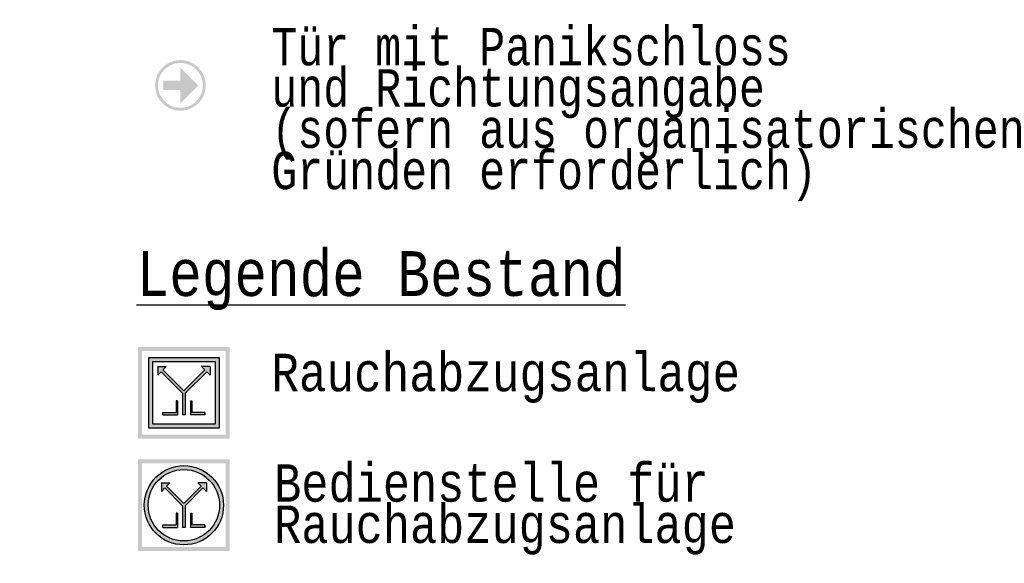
# Model space of a CAD drawing. Header units: metres. Extents: x -10.5 to 20.8, y -9 to 17.
# Tile 8 of 32: x -5.3607 to -5.2949, y -5.0025 to -4.9662. Entities that reach past the tile are written whole.
import ezdxf

# ---------------------------------------------------------------- set-up
doc = ezdxf.new("R2010")
doc.units = ezdxf.units.M
doc.header["$PDMODE"] = 65
doc.linetypes.add('AUSGEZOGEN', pattern=[0])
doc.layers.add('XR$1$STANDARD', color=7, linetype='Continuous', lineweight=25)
doc.layers.add('XR$4$STANDARD', color=7, linetype='Continuous', lineweight=25)
doc.styles.add('LUCIDACONSOLE', font='LUCON.TTF')
doc.dimstyles.new('_DIMSTYLE_2', dxfattribs={"dimtxt": 0.5, "dimasz": 0.8, "dimexe": 0, "dimexo": 0, "dimgap": 0.25, "dimtad": 0, "dimrnd": 0.01, "dimzin": 4, "dimdsep": 46, "dimtxsty": 'Standard', "dimblk1": 'ALL_ML_STRICH', "dimblk2": 'ALL_ML_STRICH', "dimsah": 1, "dimcen": 0, "dimadec": 0, "dimazin": 0, "dimtfac": 1, "dimtdec": 0, "dimtix": 1, "dimtmove": 2, "dimatfit": 3, "dimfxl": 1, "dimtzin": 0, "dimlwd": 0, "dimlwe": 25, "dimarcsym": 0})

# ---------------------------------------------------------------- blocks, each defined once
blk = doc.blocks.new('ALL_ML_STRICH')
at = {"color": 0, "linetype": 'ByBlock', "lineweight": -2}
for p, q in [((0, -0.5), (0, 0.5)), ((-0.3, -0.3), (0.3, 0.3)), ((-1, 0), (0.5, 0))]:
    blk.add_line(p, q, dxfattribs=at)
blk = doc.blocks.new('*D4')
at = {"layer": 'DEFPOINTS', "color": 0, "linetype": 'AUSGEZOGEN', "lineweight": 25}
for p in [(-10.133542, -4.896354), (18.156458, -5.256354), (-10.133542, -8.592953)]:
    blk.add_point(p, dxfattribs=at)
at = {"layer": 'XR$1$STANDARD', "color": 0, "linetype": 'AUSGEZOGEN', "lineweight": -2}
for p, q in [((-10.133542, -6.611157), (-10.133542, -8.592953)), ((18.156458, -6.611157), (18.156458, -8.592953)), ((-10.133542, -8.592953), (2.971189, -8.592953)), ((4.712786, -8.592953), (18.156458, -8.592953))]:
    blk.add_line(p, q, dxfattribs=at)
at = {"layer": 'XR$1$STANDARD', "color": 0, "linetype": 'AUSGEZOGEN', "lineweight": 25, "xscale": 0.8, "yscale": 0.8, "zscale": 0.8, "rotation": 180}
blk.add_blockref('ALL_ML_STRICH', (-10.133542, -8.592953), dxfattribs=at)
at = {"layer": 'XR$1$STANDARD', "color": 0, "linetype": 'AUSGEZOGEN', "lineweight": 25, "xscale": 0.8, "yscale": 0.8, "zscale": 0.8}
blk.add_blockref('ALL_ML_STRICH', (18.156458, -8.592953), dxfattribs=at)
at = {"layer": 'XR$1$STANDARD', "color": 0, "linetype": 'AUSGEZOGEN', "lineweight": 25, "insert": (3.841988, -8.655452), "char_height": 0.5, "width": 1.56617647, "attachment_point": 5}
blk.add_mtext('\\W0.63;\\A1;{28.29\\H0.330000;\\S^ ;}', dxfattribs=at)

msp = doc.modelspace()

# ---------------------------------------------------------------- hatches: boundary and pattern name
at = {"layer": 'XR$4$STANDARD', "linetype": 'AUSGEZOGEN', "lineweight": 13}
h = msp.add_hatch(color=6, dxfattribs=at)
h.paths.add_polyline_path([(-5.348237, -4.970566), (-5.348237, -4.970537), (-5.348238, -4.970507), (-5.348239, -4.970478), (-5.348241, -4.970448), (-5.348244, -4.970419), (-5.348246, -4.970389), (-5.34825, -4.97036), (-5.348254, -4.970331), (-5.348258, -4.970302), (-5.348263, -4.970273), (-5.348268, -4.970244), (-5.348274, -4.970215), (-5.34828, -4.970186), (-5.348287, -4.970157), (-5.348295, -4.970129), (-5.348303, -4.9701), (-5.348311, -4.970072), (-5.34832, -4.970044), (-5.348329, -4.970016), (-5.348339, -4.969988), (-5.348349, -4.96996), (-5.34836, -4.969933), (-5.348371, -4.969906), (-5.348383, -4.969879), (-5.348395, -4.969852), (-5.348408, -4.969825), (-5.348421, -4.969799), (-5.348435, -4.969773), (-5.348449, -4.969747), (-5.348464, -4.969721), (-5.348479, -4.969696), (-5.348494, -4.96967), (-5.34851, -4.969646), (-5.348526, -4.969621), (-5.348543, -4.969597), (-5.34856, -4.969573), (-5.348577, -4.969549), (-5.348595, -4.969526), (-5.348614, -4.969502), (-5.348633, -4.96948), (-5.348652, -4.969457), (-5.348671, -4.969435), (-5.348691, -4.969413), (-5.348711, -4.969392), (-5.348732, -4.969371), (-5.348753, -4.96935), (-5.348775, -4.96933), (-5.348796, -4.96931), (-5.348818, -4.96929), (-5.348841, -4.969271), (-5.348864, -4.969253), (-5.348887, -4.969234), (-5.34891, -4.969216), (-5.348934, -4.969199), (-5.348958, -4.969182), (-5.348982, -4.969165), (-5.349007, -4.969149), (-5.349032, -4.969133), (-5.349057, -4.969117), (-5.349082, -4.969102), (-5.349108, -4.969088), (-5.349134, -4.969074), (-5.34916, -4.96906), (-5.349186, -4.969047), (-5.349213, -4.969034), (-5.34924, -4.969022), (-5.349267, -4.96901), (-5.349294, -4.968999), (-5.349322, -4.968988), (-5.349349, -4.968978), (-5.349377, -4.968968), (-5.349405, -4.968959), (-5.349433, -4.96895), (-5.349461, -4.968941), (-5.34949, -4.968934), (-5.349518, -4.968926), (-5.349547, -4.968919), (-5.349576, -4.968913), (-5.349605, -4.968907), (-5.349634, -4.968902), (-5.349663, -4.968897), (-5.349692, -4.968892), (-5.349721, -4.968889), (-5.349751, -4.968885), (-5.34978, -4.968882), (-5.349809, -4.96888), (-5.349839, -4.968878), (-5.349868, -4.968877), (-5.349898, -4.968876), (-5.349927, -4.968876), (-5.349957, -4.968876), (-5.349986, -4.968877), (-5.350016, -4.968878), (-5.350045, -4.96888), (-5.350075, -4.968882), (-5.350104, -4.968885), (-5.350133, -4.968889), (-5.350162, -4.968892), (-5.350192, -4.968897), (-5.350221, -4.968902), (-5.35025, -4.968907), (-5.350279, -4.968913), (-5.350307, -4.968919), (-5.350336, -4.968926), (-5.350365, -4.968934), (-5.350393, -4.968941), (-5.350421, -4.96895), (-5.350449, -4.968959), (-5.350477, -4.968968), (-5.350505, -4.968978), (-5.350533, -4.968988), (-5.35056, -4.968999), (-5.350588, -4.96901), (-5.350615, -4.969022), (-5.350641, -4.969034), (-5.350668, -4.969047), (-5.350695, -4.96906), (-5.350721, -4.969074), (-5.350747, -4.969088), (-5.350772, -4.969102), (-5.350798, -4.969117), (-5.350823, -4.969133), (-5.350848, -4.969149), (-5.350872, -4.969165), (-5.350897, -4.969182), (-5.350921, -4.969199), (-5.350944, -4.969216), (-5.350968, -4.969234), (-5.350991, -4.969253), (-5.351014, -4.969271), (-5.351036, -4.96929), (-5.351058, -4.96931), (-5.35108, -4.96933), (-5.351101, -4.96935), (-5.351122, -4.969371), (-5.351143, -4.969392), (-5.351163, -4.969413), (-5.351183, -4.969435), (-5.351203, -4.969457), (-5.351222, -4.96948), (-5.351241, -4.969502), (-5.351259, -4.969526), (-5.351277, -4.969549), (-5.351295, -4.969573), (-5.351312, -4.969597), (-5.351328, -4.969621), (-5.351345, -4.969646), (-5.351361, -4.96967), (-5.351376, -4.969696), (-5.351391, -4.969721), (-5.351405, -4.969747), (-5.351419, -4.969773), (-5.351433, -4.969799), (-5.351446, -4.969825), (-5.351459, -4.969852), (-5.351471, -4.969879), (-5.351483, -4.969906), (-5.351494, -4.969933), (-5.351505, -4.96996), (-5.351515, -4.969988), (-5.351525, -4.970016), (-5.351535, -4.970044), (-5.351543, -4.970072), (-5.351552, -4.9701), (-5.35156, -4.970129), (-5.351567, -4.970157), (-5.351574, -4.970186), (-5.35158, -4.970215), (-5.351586, -4.970244), (-5.351592, -4.970273), (-5.351597, -4.970302), (-5.351601, -4.970331), (-5.351605, -4.97036), (-5.351608, -4.970389), (-5.351611, -4.970419), (-5.351613, -4.970448), (-5.351615, -4.970478), (-5.351616, -4.970507), (-5.351617, -4.970537), (-5.351617, -4.970566), (-5.351617, -4.970596), (-5.351616, -4.970625), (-5.351615, -4.970654), (-5.351613, -4.970684), (-5.351611, -4.970713), (-5.351608, -4.970743), (-5.351605, -4.970772), (-5.351601, -4.970801), (-5.351597, -4.97083), (-5.351592, -4.97086), (-5.351586, -4.970889), (-5.35158, -4.970917), (-5.351574, -4.970946), (-5.351567, -4.970975), (-5.35156, -4.971003), (-5.351552, -4.971032), (-5.351543, -4.97106), (-5.351535, -4.971088), (-5.351525, -4.971116), (-5.351515, -4.971144), (-5.351505, -4.971172), (-5.351494, -4.971199), (-5.351483, -4.971226), (-5.351471, -4.971253), (-5.351459, -4.97128), (-5.351446, -4.971307), (-5.351433, -4.971333), (-5.351419, -4.971359), (-5.351405, -4.971385), (-5.351391, -4.971411), (-5.351376, -4.971436), (-5.351361, -4.971462), (-5.351345, -4.971487), (-5.351328, -4.971511), (-5.351312, -4.971535), (-5.351295, -4.971559), (-5.351277, -4.971583), (-5.351259, -4.971607), (-5.351241, -4.97163), (-5.351222, -4.971652), (-5.351203, -4.971675), (-5.351183, -4.971697), (-5.351163, -4.971719), (-5.351143, -4.97174), (-5.351122, -4.971761), (-5.351101, -4.971782), (-5.35108, -4.971802), (-5.351058, -4.971822), (-5.351036, -4.971842), (-5.351014, -4.971861), (-5.350991, -4.971879), (-5.350968, -4.971898), (-5.350944, -4.971916), (-5.350921, -4.971933), (-5.350897, -4.97195), (-5.350872, -4.971967), (-5.350848, -4.971983), (-5.350823, -4.971999), (-5.350798, -4.972015), (-5.350772, -4.97203), (-5.350747, -4.972044), (-5.350721, -4.972058), (-5.350695, -4.972072), (-5.350668, -4.972085), (-5.350641, -4.972098), (-5.350615, -4.97211), (-5.350588, -4.972122), (-5.35056, -4.972133), (-5.350533, -4.972144), (-5.350505, -4.972154), (-5.350477, -4.972164), (-5.350449, -4.972173), (-5.350421, -4.972182), (-5.350393, -4.972191), (-5.350365, -4.972199), (-5.350336, -4.972206), (-5.350307, -4.972213), (-5.350279, -4.972219), (-5.35025, -4.972225), (-5.350221, -4.97223), (-5.350192, -4.972235), (-5.350162, -4.97224), (-5.350133, -4.972244), (-5.350104, -4.972247), (-5.350075, -4.97225), (-5.350045, -4.972252), (-5.350016, -4.972254), (-5.349986, -4.972255), (-5.349957, -4.972256), (-5.349927, -4.972256), (-5.349898, -4.972256), (-5.349868, -4.972255), (-5.349839, -4.972254), (-5.349809, -4.972252), (-5.34978, -4.97225), (-5.349751, -4.972247), (-5.349721, -4.972244), (-5.349692, -4.97224), (-5.349663, -4.972235), (-5.349634, -4.97223), (-5.349605, -4.972225), (-5.349576, -4.972219), (-5.349547, -4.972213), (-5.349518, -4.972206), (-5.34949, -4.972199), (-5.349461, -4.972191), (-5.349433, -4.972182), (-5.349405, -4.972173), (-5.349377, -4.972164), (-5.349349, -4.972154), (-5.349322, -4.972144), (-5.349294, -4.972133), (-5.349267, -4.972122), (-5.34924, -4.97211), (-5.349213, -4.972098), (-5.349186, -4.972085), (-5.34916, -4.972072), (-5.349134, -4.972058), (-5.349108, -4.972044), (-5.349082, -4.97203), (-5.349057, -4.972015), (-5.349032, -4.971999), (-5.349007, -4.971983), (-5.348982, -4.971967), (-5.348958, -4.97195), (-5.348934, -4.971933), (-5.34891, -4.971916), (-5.348887, -4.971898), (-5.348864, -4.971879), (-5.348841, -4.971861), (-5.348818, -4.971842), (-5.348796, -4.971822), (-5.348775, -4.971802), (-5.348753, -4.971782), (-5.348732, -4.971761), (-5.348711, -4.97174), (-5.348691, -4.971719), (-5.348671, -4.971697), (-5.348652, -4.971675), (-5.348633, -4.971652), (-5.348614, -4.97163), (-5.348595, -4.971607), (-5.348577, -4.971583), (-5.34856, -4.971559), (-5.348543, -4.971535), (-5.348526, -4.971511), (-5.34851, -4.971487), (-5.348494, -4.971462), (-5.348479, -4.971436), (-5.348464, -4.971411), (-5.348449, -4.971385), (-5.348435, -4.971359), (-5.348421, -4.971333), (-5.348408, -4.971307), (-5.348395, -4.97128), (-5.348383, -4.971253), (-5.348371, -4.971226), (-5.34836, -4.971199), (-5.348349, -4.971172), (-5.348339, -4.971144), (-5.348329, -4.971116), (-5.34832, -4.971088), (-5.348311, -4.97106), (-5.348303, -4.971032), (-5.348295, -4.971003), (-5.348287, -4.970975), (-5.34828, -4.970946), (-5.348274, -4.970917), (-5.348268, -4.970889), (-5.348263, -4.97086), (-5.348258, -4.97083), (-5.348254, -4.970801), (-5.34825, -4.970772), (-5.348246, -4.970743), (-5.348244, -4.970713), (-5.348241, -4.970684), (-5.348239, -4.970654), (-5.348238, -4.970625), (-5.348237, -4.970596)])
h.paths.add_polyline_path([(-5.34843, -4.97054), (-5.348429, -4.970566), (-5.34843, -4.970592), (-5.34843, -4.970618), (-5.348431, -4.970644), (-5.348433, -4.970671), (-5.348435, -4.970697), (-5.348438, -4.970723), (-5.34844, -4.970749), (-5.348444, -4.970775), (-5.348448, -4.9708), (-5.348452, -4.970826), (-5.348457, -4.970852), (-5.348462, -4.970877), (-5.348468, -4.970903), (-5.348474, -4.970928), (-5.34848, -4.970954), (-5.348487, -4.970979), (-5.348495, -4.971004), (-5.348503, -4.971029), (-5.348511, -4.971054), (-5.34852, -4.971078), (-5.348529, -4.971103), (-5.348538, -4.971127), (-5.348548, -4.971151), (-5.348559, -4.971175), (-5.34857, -4.971199), (-5.348581, -4.971223), (-5.348593, -4.971246), (-5.348605, -4.971269), (-5.348617, -4.971292), (-5.34863, -4.971315), (-5.348643, -4.971338), (-5.348657, -4.97136), (-5.348671, -4.971382), (-5.348685, -4.971404), (-5.3487, -4.971425), (-5.348715, -4.971446), (-5.348731, -4.971467), (-5.348747, -4.971488), (-5.348763, -4.971509), (-5.34878, -4.971529), (-5.348797, -4.971549), (-5.348814, -4.971568), (-5.348832, -4.971588), (-5.34885, -4.971607), (-5.348868, -4.971625), (-5.348887, -4.971644), (-5.348906, -4.971662), (-5.348925, -4.971679), (-5.348945, -4.971697), (-5.348964, -4.971714), (-5.348985, -4.97173), (-5.349005, -4.971746), (-5.349026, -4.971762), (-5.349047, -4.971778), (-5.349068, -4.971793), (-5.34909, -4.971808), (-5.349111, -4.971822), (-5.349133, -4.971836), (-5.349156, -4.97185), (-5.349178, -4.971863), (-5.349201, -4.971876), (-5.349224, -4.971889), (-5.349247, -4.971901), (-5.349271, -4.971912), (-5.349294, -4.971924), (-5.349318, -4.971934), (-5.349342, -4.971945), (-5.349366, -4.971955), (-5.34939, -4.971964), (-5.349415, -4.971974), (-5.34944, -4.971982), (-5.349464, -4.971991), (-5.349489, -4.971998), (-5.349514, -4.972006), (-5.34954, -4.972013), (-5.349565, -4.972019), (-5.34959, -4.972026), (-5.349616, -4.972031), (-5.349641, -4.972036), (-5.349667, -4.972041), (-5.349693, -4.972046), (-5.349719, -4.972049), (-5.349745, -4.972053), (-5.349771, -4.972056), (-5.349797, -4.972058), (-5.349823, -4.97206), (-5.349849, -4.972062), (-5.349875, -4.972063), (-5.349901, -4.972064), (-5.349927, -4.972064), (-5.349953, -4.972064), (-5.34998, -4.972063), (-5.350006, -4.972062), (-5.350032, -4.97206), (-5.350058, -4.972058), (-5.350084, -4.972056), (-5.35011, -4.972053), (-5.350136, -4.972049), (-5.350162, -4.972046), (-5.350187, -4.972041), (-5.350213, -4.972036), (-5.350239, -4.972031), (-5.350264, -4.972026), (-5.35029, -4.972019), (-5.350315, -4.972013), (-5.35034, -4.972006), (-5.350365, -4.971998), (-5.35039, -4.971991), (-5.350415, -4.971982), (-5.35044, -4.971974), (-5.350464, -4.971964), (-5.350488, -4.971955), (-5.350513, -4.971945), (-5.350536, -4.971934), (-5.35056, -4.971924), (-5.350584, -4.971912), (-5.350607, -4.971901), (-5.35063, -4.971889), (-5.350653, -4.971876), (-5.350676, -4.971863), (-5.350699, -4.97185), (-5.350721, -4.971836), (-5.350743, -4.971822), (-5.350765, -4.971808), (-5.350786, -4.971793), (-5.350808, -4.971778), (-5.350829, -4.971762), (-5.350849, -4.971746), (-5.35087, -4.97173), (-5.35089, -4.971714), (-5.35091, -4.971697), (-5.35093, -4.971679), (-5.350949, -4.971662), (-5.350968, -4.971644), (-5.350986, -4.971625), (-5.351005, -4.971607), (-5.351023, -4.971588), (-5.35104, -4.971568), (-5.351058, -4.971549), (-5.351075, -4.971529), (-5.351091, -4.971509), (-5.351108, -4.971488), (-5.351124, -4.971467), (-5.351139, -4.971446), (-5.351154, -4.971425), (-5.351169, -4.971404), (-5.351183, -4.971382), (-5.351198, -4.97136), (-5.351211, -4.971338), (-5.351224, -4.971315), (-5.351237, -4.971292), (-5.35125, -4.971269), (-5.351262, -4.971246), (-5.351274, -4.971223), (-5.351285, -4.971199), (-5.351296, -4.971175), (-5.351306, -4.971151), (-5.351316, -4.971127), (-5.351326, -4.971103), (-5.351335, -4.971078), (-5.351344, -4.971054), (-5.351352, -4.971029), (-5.35136, -4.971004), (-5.351367, -4.970979), (-5.351374, -4.970954), (-5.351381, -4.970928), (-5.351387, -4.970903), (-5.351392, -4.970877), (-5.351398, -4.970852), (-5.351402, -4.970826), (-5.351407, -4.9708), (-5.351411, -4.970775), (-5.351414, -4.970749), (-5.351417, -4.970723), (-5.351419, -4.970697), (-5.351421, -4.970671), (-5.351423, -4.970644), (-5.351424, -4.970618), (-5.351425, -4.970592), (-5.351425, -4.970566), (-5.351425, -4.97054), (-5.351424, -4.970514), (-5.351423, -4.970488), (-5.351421, -4.970462), (-5.351419, -4.970435), (-5.351417, -4.970409), (-5.351414, -4.970383), (-5.351411, -4.970358), (-5.351407, -4.970332), (-5.351402, -4.970306), (-5.351398, -4.97028), (-5.351392, -4.970255), (-5.351387, -4.970229), (-5.351381, -4.970204), (-5.351374, -4.970178), (-5.351367, -4.970153), (-5.35136, -4.970128), (-5.351352, -4.970103), (-5.351344, -4.970078), (-5.351335, -4.970054), (-5.351326, -4.970029), (-5.351316, -4.970005), (-5.351306, -4.969981), (-5.351296, -4.969957), (-5.351285, -4.969933), (-5.351274, -4.969909), (-5.351262, -4.969886), (-5.35125, -4.969863), (-5.351237, -4.96984), (-5.351224, -4.969817), (-5.351211, -4.969795), (-5.351198, -4.969772), (-5.351183, -4.96975), (-5.351169, -4.969728), (-5.351154, -4.969707), (-5.351139, -4.969686), (-5.351124, -4.969665), (-5.351108, -4.969644), (-5.351091, -4.969623), (-5.351075, -4.969603), (-5.351058, -4.969583), (-5.35104, -4.969564), (-5.351023, -4.969544), (-5.351005, -4.969525), (-5.350986, -4.969507), (-5.350968, -4.969489), (-5.350949, -4.969471), (-5.35093, -4.969453), (-5.35091, -4.969436), (-5.35089, -4.969419), (-5.35087, -4.969402), (-5.350849, -4.969386), (-5.350829, -4.96937), (-5.350808, -4.969354), (-5.350786, -4.969339), (-5.350765, -4.969324), (-5.350743, -4.96931), (-5.350721, -4.969296), (-5.350699, -4.969282), (-5.350676, -4.969269), (-5.350653, -4.969256), (-5.35063, -4.969243), (-5.350607, -4.969231), (-5.350584, -4.96922), (-5.35056, -4.969208), (-5.350536, -4.969198), (-5.350513, -4.969187), (-5.350488, -4.969177), (-5.350464, -4.969168), (-5.35044, -4.969158), (-5.350415, -4.96915), (-5.35039, -4.969141), (-5.350365, -4.969134), (-5.35034, -4.969126), (-5.350315, -4.969119), (-5.35029, -4.969113), (-5.350264, -4.969107), (-5.350239, -4.969101), (-5.350213, -4.969096), (-5.350187, -4.969091), (-5.350162, -4.969087), (-5.350136, -4.969083), (-5.35011, -4.969079), (-5.350084, -4.969076), (-5.350058, -4.969074), (-5.350032, -4.969072), (-5.350006, -4.96907), (-5.34998, -4.969069), (-5.349953, -4.969068), (-5.349927, -4.969068), (-5.349901, -4.969068), (-5.349875, -4.969069), (-5.349849, -4.96907), (-5.349823, -4.969072), (-5.349797, -4.969074), (-5.349771, -4.969076), (-5.349745, -4.969079), (-5.349719, -4.969083), (-5.349693, -4.969087), (-5.349667, -4.969091), (-5.349641, -4.969096), (-5.349616, -4.969101), (-5.34959, -4.969107), (-5.349565, -4.969113), (-5.34954, -4.969119), (-5.349514, -4.969126), (-5.349489, -4.969134), (-5.349464, -4.969141), (-5.34944, -4.96915), (-5.349415, -4.969158), (-5.34939, -4.969168), (-5.349366, -4.969177), (-5.349342, -4.969187), (-5.349318, -4.969198), (-5.349294, -4.969208), (-5.349271, -4.96922), (-5.349247, -4.969231), (-5.349224, -4.969243), (-5.349201, -4.969256), (-5.349178, -4.969269), (-5.349156, -4.969282), (-5.349133, -4.969296), (-5.349111, -4.96931), (-5.34909, -4.969324), (-5.349068, -4.969339), (-5.349047, -4.969354), (-5.349026, -4.96937), (-5.349005, -4.969386), (-5.348985, -4.969402), (-5.348964, -4.969419), (-5.348945, -4.969436), (-5.348925, -4.969453), (-5.348906, -4.969471), (-5.348887, -4.969489), (-5.348868, -4.969507), (-5.34885, -4.969525), (-5.348832, -4.969544), (-5.348814, -4.969564), (-5.348797, -4.969583), (-5.34878, -4.969603), (-5.348763, -4.969623), (-5.348747, -4.969644), (-5.348731, -4.969665), (-5.348715, -4.969686), (-5.3487, -4.969707), (-5.348685, -4.969728), (-5.348671, -4.96975), (-5.348657, -4.969772), (-5.348643, -4.969795), (-5.34863, -4.969817), (-5.348617, -4.96984), (-5.348605, -4.969863), (-5.348593, -4.969886), (-5.348581, -4.969909), (-5.34857, -4.969933), (-5.348559, -4.969957), (-5.348548, -4.969981), (-5.348538, -4.970005), (-5.348529, -4.970029), (-5.34852, -4.970054), (-5.348511, -4.970078), (-5.348503, -4.970103), (-5.348495, -4.970128), (-5.348487, -4.970153), (-5.34848, -4.970178), (-5.348474, -4.970204), (-5.348468, -4.970229), (-5.348462, -4.970255), (-5.348457, -4.97028), (-5.348452, -4.970306), (-5.348448, -4.970332), (-5.348444, -4.970358), (-5.34844, -4.970383), (-5.348438, -4.970409), (-5.348435, -4.970435), (-5.348433, -4.970462), (-5.348431, -4.970488), (-5.34843, -4.970514)], flags=16)
msp.add_hatch(color=6, dxfattribs=at).paths.add_polyline_path([(-5.349927, -4.969372), (-5.349927, -4.970252), (-5.351079, -4.970252), (-5.351079, -4.97088), (-5.349927, -4.97088), (-5.349927, -4.97176), (-5.348733, -4.970566)])
at = {"layer": 'XR$4$STANDARD', "linetype": 'AUSGEZOGEN', "lineweight": 140}
h = msp.add_hatch(color=0, dxfattribs=at)
h.paths.add_polyline_path([(-5.346634, -4.988056), (-5.352759, -4.988056), (-5.352759, -4.994181), (-5.346634, -4.994181)])
h.paths.add_polyline_path([(-5.352496, -4.988319), (-5.346896, -4.988319), (-5.346896, -4.993919), (-5.352496, -4.993919)], flags=16)
at = {"layer": 'XR$4$STANDARD', "linetype": 'AUSGEZOGEN', "lineweight": 25}
h = msp.add_hatch(color=0, dxfattribs=at)
h.paths.add_polyline_path([(-5.347334, -4.988756), (-5.352032, -4.988756), (-5.352032, -4.993481), (-5.347334, -4.993481)])
h.paths.add_polyline_path([(-5.347596, -4.993219), (-5.35177, -4.993219), (-5.35177, -4.989019), (-5.347596, -4.989019)], flags=16)
for points in [[(-5.347946, -4.98994), (-5.347946, -4.989369), (-5.348518, -4.989369), (-5.348294, -4.989593), (-5.349696, -4.990995), (-5.351098, -4.989593), (-5.350875, -4.989369), (-5.351446, -4.989369), (-5.351446, -4.98994), (-5.351222, -4.989716), (-5.349784, -4.991155), (-5.349784, -4.992606), (-5.349609, -4.992606), (-5.349609, -4.991155), (-5.34817, -4.989716)], [(-5.351096, -4.992431), (-5.351096, -4.992606), (-5.350134, -4.992606), (-5.350134, -4.991655), (-5.350221, -4.991655), (-5.350221, -4.992431)], [(-5.348296, -4.992606), (-5.348296, -4.992431), (-5.349171, -4.992431), (-5.349171, -4.991655), (-5.349259, -4.991655), (-5.349259, -4.992606)], [(-5.348195, -4.997713), (-5.348195, -4.997142), (-5.348767, -4.997142), (-5.348543, -4.997366), (-5.349696, -4.998519), (-5.350849, -4.997366), (-5.350625, -4.997142), (-5.351197, -4.997142), (-5.351197, -4.997713), (-5.350973, -4.997489), (-5.349784, -4.998679), (-5.349784, -5.00013), (-5.349609, -5.00013), (-5.349609, -4.998679), (-5.348419, -4.997489)], [(-5.351096, -4.999955), (-5.351096, -5.00013), (-5.350134, -5.00013), (-5.350134, -4.999179), (-5.350221, -4.999179), (-5.350221, -4.999955)], [(-5.348296, -5.00013), (-5.348296, -4.999955), (-5.349171, -4.999955), (-5.349171, -4.999179), (-5.349259, -4.999179), (-5.349259, -5.00013)]]:
    msp.add_hatch(color=0, dxfattribs=at).paths.add_polyline_path(points)
at = {"layer": 'XR$4$STANDARD', "linetype": 'AUSGEZOGEN', "lineweight": 140}
h = msp.add_hatch(color=0, dxfattribs=at)
h.paths.add_polyline_path([(-5.346634, -4.99558), (-5.352759, -4.99558), (-5.352759, -5.001705), (-5.346634, -5.001705)])
h.paths.add_polyline_path([(-5.352496, -4.995843), (-5.346896, -4.995843), (-5.346896, -5.001443), (-5.352496, -5.001443)], flags=16)
at = {"layer": 'XR$4$STANDARD', "linetype": 'AUSGEZOGEN', "lineweight": 25}
h = msp.add_hatch(color=0, dxfattribs=at)
h.paths.add_polyline_path([(-5.347047, -4.998643), (-5.347047, -4.998596), (-5.347048, -4.99855), (-5.347051, -4.998504), (-5.347053, -4.998458), (-5.347057, -4.998412), (-5.347061, -4.998366), (-5.347067, -4.99832), (-5.347073, -4.998274), (-5.347079, -4.998228), (-5.347087, -4.998182), (-5.347096, -4.998137), (-5.347105, -4.998092), (-5.347115, -4.998047), (-5.347126, -4.998002), (-5.347137, -4.997957), (-5.34715, -4.997912), (-5.347163, -4.997868), (-5.347177, -4.997824), (-5.347191, -4.99778), (-5.347207, -4.997736), (-5.347223, -4.997693), (-5.34724, -4.99765), (-5.347257, -4.997607), (-5.347276, -4.997565), (-5.347295, -4.997523), (-5.347315, -4.997481), (-5.347336, -4.99744), (-5.347357, -4.997399), (-5.347379, -4.997358), (-5.347402, -4.997318), (-5.347425, -4.997278), (-5.347449, -4.997239), (-5.347474, -4.9972), (-5.3475, -4.997161), (-5.347526, -4.997123), (-5.347553, -4.997085), (-5.34758, -4.997048), (-5.347608, -4.997012), (-5.347637, -4.996975), (-5.347667, -4.99694), (-5.347697, -4.996904), (-5.347727, -4.99687), (-5.347759, -4.996836), (-5.34779, -4.996802), (-5.347823, -4.996769), (-5.347856, -4.996737), (-5.347889, -4.996705), (-5.347923, -4.996674), (-5.347958, -4.996643), (-5.347993, -4.996613), (-5.348029, -4.996584), (-5.348065, -4.996555), (-5.348102, -4.996527), (-5.348139, -4.996499), (-5.348177, -4.996472), (-5.348215, -4.996446), (-5.348253, -4.996421), (-5.348292, -4.996396), (-5.348332, -4.996372), (-5.348371, -4.996348), (-5.348412, -4.996325), (-5.348452, -4.996303), (-5.348493, -4.996282), (-5.348535, -4.996261), (-5.348576, -4.996242), (-5.348619, -4.996222), (-5.348661, -4.996204), (-5.348704, -4.996186), (-5.348747, -4.996169), (-5.34879, -4.996153), (-5.348834, -4.996138), (-5.348877, -4.996123), (-5.348922, -4.996109), (-5.348966, -4.996096), (-5.34901, -4.996084), (-5.349055, -4.996072), (-5.3491, -4.996061), (-5.349145, -4.996051), (-5.349191, -4.996042), (-5.349236, -4.996034), (-5.349282, -4.996026), (-5.349327, -4.996019), (-5.349373, -4.996013), (-5.349419, -4.996008), (-5.349465, -4.996003), (-5.349511, -4.996), (-5.349557, -4.995997), (-5.349604, -4.995995), (-5.34965, -4.995994), (-5.349696, -4.995993), (-5.349742, -4.995994), (-5.349789, -4.995995), (-5.349835, -4.995997), (-5.349881, -4.996), (-5.349927, -4.996003), (-5.349973, -4.996008), (-5.350019, -4.996013), (-5.350065, -4.996019), (-5.35011, -4.996026), (-5.350156, -4.996034), (-5.350202, -4.996042), (-5.350247, -4.996051), (-5.350292, -4.996061), (-5.350337, -4.996072), (-5.350382, -4.996084), (-5.350426, -4.996096), (-5.350471, -4.996109), (-5.350515, -4.996123), (-5.350559, -4.996138), (-5.350602, -4.996153), (-5.350645, -4.996169), (-5.350688, -4.996186), (-5.350731, -4.996204), (-5.350774, -4.996222), (-5.350816, -4.996242), (-5.350857, -4.996261), (-5.350899, -4.996282), (-5.35094, -4.996303), (-5.35098, -4.996325), (-5.351021, -4.996348), (-5.35106, -4.996372), (-5.3511, -4.996396), (-5.351139, -4.996421), (-5.351177, -4.996446), (-5.351216, -4.996472), (-5.351253, -4.996499), (-5.35129, -4.996527), (-5.351327, -4.996555), (-5.351363, -4.996584), (-5.351399, -4.996613), (-5.351434, -4.996643), (-5.351469, -4.996674), (-5.351503, -4.996705), (-5.351536, -4.996737), (-5.351569, -4.996769), (-5.351602, -4.996802), (-5.351634, -4.996836), (-5.351665, -4.99687), (-5.351695, -4.996904), (-5.351725, -4.99694), (-5.351755, -4.996975), (-5.351784, -4.997012), (-5.351812, -4.997048), (-5.351839, -4.997085), (-5.351866, -4.997123), (-5.351892, -4.997161), (-5.351918, -4.9972), (-5.351943, -4.997239), (-5.351967, -4.997278), (-5.35199, -4.997318), (-5.352013, -4.997358), (-5.352035, -4.997399), (-5.352056, -4.99744), (-5.352077, -4.997481), (-5.352097, -4.997523), (-5.352116, -4.997565), (-5.352135, -4.997607), (-5.352152, -4.99765), (-5.352169, -4.997693), (-5.352185, -4.997736), (-5.352201, -4.99778), (-5.352216, -4.997824), (-5.352229, -4.997868), (-5.352243, -4.997912), (-5.352255, -4.997957), (-5.352267, -4.998002), (-5.352277, -4.998047), (-5.352287, -4.998092), (-5.352297, -4.998137), (-5.352305, -4.998182), (-5.352313, -4.998228), (-5.352319, -4.998274), (-5.352325, -4.99832), (-5.352331, -4.998366), (-5.352335, -4.998412), (-5.352339, -4.998458), (-5.352342, -4.998504), (-5.352344, -4.99855), (-5.352345, -4.998596), (-5.352345, -4.998643), (-5.352345, -4.998689), (-5.352344, -4.998735), (-5.352342, -4.998781), (-5.352339, -4.998827), (-5.352335, -4.998873), (-5.352331, -4.998919), (-5.352325, -4.998965), (-5.352319, -4.999011), (-5.352313, -4.999057), (-5.352305, -4.999103), (-5.352297, -4.999148), (-5.352287, -4.999193), (-5.352277, -4.999238), (-5.352267, -4.999283), (-5.352255, -4.999328), (-5.352243, -4.999373), (-5.352229, -4.999417), (-5.352216, -4.999461), (-5.352201, -4.999505), (-5.352185, -4.999549), (-5.352169, -4.999592), (-5.352152, -4.999635), (-5.352135, -4.999678), (-5.352116, -4.99972), (-5.352097, -4.999762), (-5.352077, -4.999804), (-5.352056, -4.999845), (-5.352035, -4.999886), (-5.352013, -4.999927), (-5.35199, -4.999967), (-5.351967, -5.000007), (-5.351943, -5.000046), (-5.351918, -5.000085), (-5.351892, -5.000124), (-5.351866, -5.000162), (-5.351839, -5.0002), (-5.351812, -5.000237), (-5.351784, -5.000274), (-5.351755, -5.00031), (-5.351725, -5.000345), (-5.351695, -5.000381), (-5.351665, -5.000415), (-5.351634, -5.000449), (-5.351602, -5.000483), (-5.351569, -5.000516), (-5.351536, -5.000548), (-5.351503, -5.00058), (-5.351469, -5.000611), (-5.351434, -5.000642), (-5.351399, -5.000672), (-5.351363, -5.000701), (-5.351327, -5.00073), (-5.35129, -5.000758), (-5.351253, -5.000786), (-5.351216, -5.000813), (-5.351177, -5.000839), (-5.351139, -5.000864), (-5.3511, -5.000889), (-5.35106, -5.000913), (-5.351021, -5.000937), (-5.35098, -5.00096), (-5.35094, -5.000982), (-5.350899, -5.001003), (-5.350857, -5.001024), (-5.350816, -5.001043), (-5.350774, -5.001063), (-5.350731, -5.001081), (-5.350688, -5.001099), (-5.350645, -5.001116), (-5.350602, -5.001132), (-5.350559, -5.001147), (-5.350515, -5.001162), (-5.350471, -5.001176), (-5.350426, -5.001189), (-5.350382, -5.001201), (-5.350337, -5.001213), (-5.350292, -5.001224), (-5.350247, -5.001234), (-5.350202, -5.001243), (-5.350156, -5.001251), (-5.35011, -5.001259), (-5.350065, -5.001266), (-5.350019, -5.001272), (-5.349973, -5.001277), (-5.349927, -5.001282), (-5.349881, -5.001285), (-5.349835, -5.001288), (-5.349789, -5.00129), (-5.349742, -5.001291), (-5.349696, -5.001292), (-5.34965, -5.001291), (-5.349604, -5.00129), (-5.349557, -5.001288), (-5.349511, -5.001285), (-5.349465, -5.001282), (-5.349419, -5.001277), (-5.349373, -5.001272), (-5.349327, -5.001266), (-5.349282, -5.001259), (-5.349236, -5.001251), (-5.349191, -5.001243), (-5.349145, -5.001234), (-5.3491, -5.001224), (-5.349055, -5.001213), (-5.34901, -5.001201), (-5.348966, -5.001189), (-5.348922, -5.001176), (-5.348877, -5.001162), (-5.348834, -5.001147), (-5.34879, -5.001132), (-5.348747, -5.001116), (-5.348704, -5.001099), (-5.348661, -5.001081), (-5.348619, -5.001063), (-5.348576, -5.001043), (-5.348535, -5.001024), (-5.348493, -5.001003), (-5.348452, -5.000982), (-5.348412, -5.00096), (-5.348371, -5.000937), (-5.348332, -5.000913), (-5.348292, -5.000889), (-5.348253, -5.000864), (-5.348215, -5.000839), (-5.348177, -5.000813), (-5.348139, -5.000786), (-5.348102, -5.000758), (-5.348065, -5.00073), (-5.348029, -5.000701), (-5.347993, -5.000672), (-5.347958, -5.000642), (-5.347923, -5.000611), (-5.347889, -5.00058), (-5.347856, -5.000548), (-5.347823, -5.000516), (-5.34779, -5.000483), (-5.347759, -5.000449), (-5.347727, -5.000415), (-5.347697, -5.000381), (-5.347667, -5.000345), (-5.347637, -5.00031), (-5.347608, -5.000274), (-5.34758, -5.000237), (-5.347553, -5.0002), (-5.347526, -5.000162), (-5.3475, -5.000124), (-5.347474, -5.000085), (-5.347449, -5.000046), (-5.347425, -5.000007), (-5.347402, -4.999967), (-5.347379, -4.999927), (-5.347357, -4.999886), (-5.347336, -4.999845), (-5.347315, -4.999804), (-5.347295, -4.999762), (-5.347276, -4.99972), (-5.347257, -4.999678), (-5.34724, -4.999635), (-5.347223, -4.999592), (-5.347207, -4.999549), (-5.347191, -4.999505), (-5.347177, -4.999461), (-5.347163, -4.999417), (-5.34715, -4.999373), (-5.347137, -4.999328), (-5.347126, -4.999283), (-5.347115, -4.999238), (-5.347105, -4.999193), (-5.347096, -4.999148), (-5.347087, -4.999103), (-5.347079, -4.999057), (-5.347073, -4.999011), (-5.347067, -4.998965), (-5.347061, -4.998919), (-5.347057, -4.998873), (-5.347053, -4.998827), (-5.347051, -4.998781), (-5.347048, -4.998735), (-5.347047, -4.998689)])
h.paths.add_polyline_path([(-5.34731, -4.998601), (-5.347309, -4.998643), (-5.34731, -4.998684), (-5.347311, -4.998726), (-5.347313, -4.998767), (-5.347315, -4.998809), (-5.347318, -4.998851), (-5.347322, -4.998892), (-5.347327, -4.998933), (-5.347333, -4.998975), (-5.347339, -4.999016), (-5.347346, -4.999057), (-5.347353, -4.999098), (-5.347362, -4.999139), (-5.347371, -4.999179), (-5.34738, -4.99922), (-5.347391, -4.99926), (-5.347402, -4.9993), (-5.347414, -4.99934), (-5.347426, -4.99938), (-5.347439, -4.99942), (-5.347453, -4.999459), (-5.347468, -4.999498), (-5.347483, -4.999537), (-5.347499, -4.999575), (-5.347516, -4.999613), (-5.347533, -4.999651), (-5.347551, -4.999689), (-5.34757, -4.999726), (-5.347589, -4.999763), (-5.347609, -4.9998), (-5.347629, -4.999836), (-5.34765, -4.999872), (-5.347672, -4.999907), (-5.347694, -4.999942), (-5.347717, -4.999977), (-5.347741, -5.000011), (-5.347765, -5.000045), (-5.34779, -5.000079), (-5.347815, -5.000112), (-5.347841, -5.000144), (-5.347868, -5.000177), (-5.347895, -5.000208), (-5.347922, -5.00024), (-5.347951, -5.00027), (-5.347979, -5.0003), (-5.348008, -5.00033), (-5.348038, -5.000359), (-5.348068, -5.000388), (-5.348099, -5.000416), (-5.34813, -5.000444), (-5.348162, -5.000471), (-5.348194, -5.000497), (-5.348227, -5.000523), (-5.34826, -5.000549), (-5.348293, -5.000573), (-5.348327, -5.000598), (-5.348361, -5.000621), (-5.348396, -5.000644), (-5.348431, -5.000667), (-5.348467, -5.000688), (-5.348503, -5.000709), (-5.348539, -5.00073), (-5.348576, -5.00075), (-5.348613, -5.000769), (-5.34865, -5.000788), (-5.348687, -5.000806), (-5.348725, -5.000823), (-5.348764, -5.000839), (-5.348802, -5.000855), (-5.348841, -5.000871), (-5.34888, -5.000885), (-5.348919, -5.000899), (-5.348959, -5.000912), (-5.348998, -5.000925), (-5.349038, -5.000937), (-5.349078, -5.000948), (-5.349119, -5.000958), (-5.349159, -5.000968), (-5.3492, -5.000977), (-5.349241, -5.000985), (-5.349282, -5.000993), (-5.349323, -5.001), (-5.349364, -5.001006), (-5.349405, -5.001011), (-5.349447, -5.001016), (-5.349488, -5.00102), (-5.34953, -5.001023), (-5.349571, -5.001026), (-5.349613, -5.001028), (-5.349654, -5.001029), (-5.349696, -5.001029), (-5.349738, -5.001029), (-5.349779, -5.001028), (-5.349821, -5.001026), (-5.349863, -5.001023), (-5.349904, -5.00102), (-5.349946, -5.001016), (-5.349987, -5.001011), (-5.350028, -5.001006), (-5.350069, -5.001), (-5.35011, -5.000993), (-5.350151, -5.000985), (-5.350192, -5.000977), (-5.350233, -5.000968), (-5.350273, -5.000958), (-5.350314, -5.000948), (-5.350354, -5.000937), (-5.350394, -5.000925), (-5.350434, -5.000912), (-5.350473, -5.000899), (-5.350512, -5.000885), (-5.350551, -5.000871), (-5.35059, -5.000855), (-5.350629, -5.000839), (-5.350667, -5.000823), (-5.350705, -5.000806), (-5.350742, -5.000788), (-5.35078, -5.000769), (-5.350817, -5.00075), (-5.350853, -5.00073), (-5.350889, -5.000709), (-5.350925, -5.000688), (-5.350961, -5.000667), (-5.350996, -5.000644), (-5.351031, -5.000621), (-5.351065, -5.000598), (-5.351099, -5.000573), (-5.351132, -5.000549), (-5.351165, -5.000523), (-5.351198, -5.000497), (-5.35123, -5.000471), (-5.351262, -5.000444), (-5.351293, -5.000416), (-5.351324, -5.000388), (-5.351354, -5.000359), (-5.351384, -5.00033), (-5.351413, -5.0003), (-5.351442, -5.00027), (-5.35147, -5.00024), (-5.351497, -5.000208), (-5.351524, -5.000177), (-5.351551, -5.000144), (-5.351577, -5.000112), (-5.351602, -5.000079), (-5.351627, -5.000045), (-5.351651, -5.000011), (-5.351675, -4.999977), (-5.351698, -4.999942), (-5.35172, -4.999907), (-5.351742, -4.999872), (-5.351763, -4.999836), (-5.351783, -4.9998), (-5.351803, -4.999763), (-5.351823, -4.999726), (-5.351841, -4.999689), (-5.351859, -4.999651), (-5.351876, -4.999613), (-5.351893, -4.999575), (-5.351909, -4.999537), (-5.351924, -4.999498), (-5.351939, -4.999459), (-5.351953, -4.99942), (-5.351966, -4.99938), (-5.351978, -4.99934), (-5.35199, -4.9993), (-5.352001, -4.99926), (-5.352012, -4.99922), (-5.352022, -4.999179), (-5.352031, -4.999139), (-5.352039, -4.999098), (-5.352046, -4.999057), (-5.352053, -4.999016), (-5.35206, -4.998975), (-5.352065, -4.998933), (-5.35207, -4.998892), (-5.352074, -4.998851), (-5.352077, -4.998809), (-5.352079, -4.998767), (-5.352081, -4.998726), (-5.352082, -4.998684), (-5.352083, -4.998643), (-5.352082, -4.998601), (-5.352081, -4.998559), (-5.352079, -4.998518), (-5.352077, -4.998476), (-5.352074, -4.998435), (-5.35207, -4.998393), (-5.352065, -4.998352), (-5.35206, -4.99831), (-5.352053, -4.998269), (-5.352046, -4.998228), (-5.352039, -4.998187), (-5.352031, -4.998146), (-5.352022, -4.998106), (-5.352012, -4.998065), (-5.352001, -4.998025), (-5.35199, -4.997985), (-5.351978, -4.997945), (-5.351966, -4.997905), (-5.351953, -4.997865), (-5.351939, -4.997826), (-5.351924, -4.997787), (-5.351909, -4.997748), (-5.351893, -4.99771), (-5.351876, -4.997672), (-5.351859, -4.997634), (-5.351841, -4.997596), (-5.351823, -4.997559), (-5.351803, -4.997522), (-5.351783, -4.997485), (-5.351763, -4.997449), (-5.351742, -4.997413), (-5.35172, -4.997378), (-5.351698, -4.997343), (-5.351675, -4.997308), (-5.351651, -4.997274), (-5.351627, -4.99724), (-5.351602, -4.997206), (-5.351577, -4.997173), (-5.351551, -4.997141), (-5.351524, -4.997108), (-5.351497, -4.997077), (-5.35147, -4.997046), (-5.351442, -4.997015), (-5.351413, -4.996985), (-5.351384, -4.996955), (-5.351354, -4.996926), (-5.351324, -4.996897), (-5.351293, -4.996869), (-5.351262, -4.996841), (-5.35123, -4.996814), (-5.351198, -4.996788), (-5.351165, -4.996762), (-5.351132, -4.996736), (-5.351099, -4.996712), (-5.351065, -4.996687), (-5.351031, -4.996664), (-5.350996, -4.996641), (-5.350961, -4.996618), (-5.350925, -4.996597), (-5.350889, -4.996576), (-5.350853, -4.996555), (-5.350817, -4.996535), (-5.35078, -4.996516), (-5.350742, -4.996497), (-5.350705, -4.996479), (-5.350667, -4.996462), (-5.350629, -4.996446), (-5.35059, -4.99643), (-5.350551, -4.996414), (-5.350512, -4.9964), (-5.350473, -4.996386), (-5.350434, -4.996373), (-5.350394, -4.99636), (-5.350354, -4.996348), (-5.350314, -4.996337), (-5.350273, -4.996327), (-5.350233, -4.996317), (-5.350192, -4.996308), (-5.350151, -4.9963), (-5.35011, -4.996292), (-5.350069, -4.996285), (-5.350028, -4.996279), (-5.349987, -4.996274), (-5.349946, -4.996269), (-5.349904, -4.996265), (-5.349863, -4.996262), (-5.349821, -4.996259), (-5.349779, -4.996257), (-5.349738, -4.996256), (-5.349696, -4.996256), (-5.349654, -4.996256), (-5.349613, -4.996257), (-5.349571, -4.996259), (-5.34953, -4.996262), (-5.349488, -4.996265), (-5.349447, -4.996269), (-5.349405, -4.996274), (-5.349364, -4.996279), (-5.349323, -4.996285), (-5.349282, -4.996292), (-5.349241, -4.9963), (-5.3492, -4.996308), (-5.349159, -4.996317), (-5.349119, -4.996327), (-5.349078, -4.996337), (-5.349038, -4.996348), (-5.348998, -4.99636), (-5.348959, -4.996373), (-5.348919, -4.996386), (-5.34888, -4.9964), (-5.348841, -4.996414), (-5.348802, -4.99643), (-5.348764, -4.996446), (-5.348725, -4.996462), (-5.348687, -4.996479), (-5.34865, -4.996497), (-5.348613, -4.996516), (-5.348576, -4.996535), (-5.348539, -4.996555), (-5.348503, -4.996576), (-5.348467, -4.996597), (-5.348431, -4.996618), (-5.348396, -4.996641), (-5.348361, -4.996664), (-5.348327, -4.996687), (-5.348293, -4.996712), (-5.34826, -4.996736), (-5.348227, -4.996762), (-5.348194, -4.996788), (-5.348162, -4.996814), (-5.34813, -4.996841), (-5.348099, -4.996869), (-5.348068, -4.996897), (-5.348038, -4.996926), (-5.348008, -4.996955), (-5.347979, -4.996985), (-5.347951, -4.997015), (-5.347922, -4.997046), (-5.347895, -4.997077), (-5.347868, -4.997108), (-5.347841, -4.997141), (-5.347815, -4.997173), (-5.34779, -4.997206), (-5.347765, -4.99724), (-5.347741, -4.997274), (-5.347717, -4.997308), (-5.347694, -4.997343), (-5.347672, -4.997378), (-5.34765, -4.997413), (-5.347629, -4.997449), (-5.347609, -4.997485), (-5.347589, -4.997522), (-5.34757, -4.997559), (-5.347551, -4.997596), (-5.347533, -4.997634), (-5.347516, -4.997672), (-5.347499, -4.99771), (-5.347483, -4.997748), (-5.347468, -4.997787), (-5.347453, -4.997826), (-5.347439, -4.997865), (-5.347426, -4.997905), (-5.347414, -4.997945), (-5.347402, -4.997985), (-5.347391, -4.998025), (-5.34738, -4.998065), (-5.347371, -4.998106), (-5.347362, -4.998146), (-5.347353, -4.998187), (-5.347346, -4.998228), (-5.347339, -4.998269), (-5.347333, -4.99831), (-5.347327, -4.998352), (-5.347322, -4.998393), (-5.347318, -4.998435), (-5.347315, -4.998476), (-5.347313, -4.998518), (-5.347311, -4.998559)], flags=16)

# ---------------------------------------------------------------- linework, layer by layer
at = {"layer": 'XR$4$STANDARD', "color": 0, "linetype": 'AUSGEZOGEN', "lineweight": 25}
for p, q in [((-5.352032, -4.988756), (-5.347334, -4.988756)), ((-5.352032, -4.993481), (-5.352032, -4.988756)), ((-5.347334, -4.988756), (-5.347334, -4.993481)), ((-5.35177, -4.989019), (-5.347596, -4.989019)), ((-5.35177, -4.993219), (-5.35177, -4.989019)), ((-5.351446, -4.989369), (-5.350875, -4.989369)), ((-5.351446, -4.989369), (-5.351446, -4.98994)), ((-5.350875, -4.989369), (-5.351098, -4.989593)), ((-5.349696, -4.990995), (-5.351098, -4.989593)), ((-5.349696, -4.990995), (-5.348294, -4.989593)), ((-5.347946, -4.989369), (-5.348518, -4.989369)), ((-5.348518, -4.989369), (-5.348294, -4.989593)), ((-5.347946, -4.989369), (-5.347946, -4.98994)), ((-5.347596, -4.989019), (-5.347596, -4.993219)), ((-5.351222, -4.989716), (-5.351446, -4.98994)), ((-5.349784, -4.991155), (-5.351222, -4.989716)), ((-5.349609, -4.991155), (-5.34817, -4.989716)), ((-5.34817, -4.989716), (-5.347946, -4.98994)), ((-5.349784, -4.991155), (-5.349784, -4.992606)), ((-5.349609, -4.991155), (-5.349609, -4.992606)), ((-5.350134, -4.991655), (-5.350221, -4.991655)), ((-5.350221, -4.991655), (-5.350221, -4.992431)), ((-5.350134, -4.991655), (-5.350134, -4.992606)), ((-5.349259, -4.991655), (-5.349171, -4.991655)), ((-5.349259, -4.991655), (-5.349259, -4.992606)), ((-5.349171, -4.991655), (-5.349171, -4.992431)), ((-5.351096, -4.992431), (-5.350221, -4.992431)), ((-5.351096, -4.992606), (-5.351096, -4.992431)), ((-5.351096, -4.992606), (-5.350134, -4.992606)), ((-5.349609, -4.992606), (-5.349784, -4.992606)), ((-5.348296, -4.992606), (-5.349259, -4.992606)), ((-5.348296, -4.992431), (-5.349171, -4.992431)), ((-5.348296, -4.992431), (-5.348296, -4.992606)), ((-5.348296, -4.992606), (-5.348296, -4.992431)), ((-5.347334, -4.993481), (-5.352032, -4.993481)), ((-5.347596, -4.993219), (-5.35177, -4.993219)), ((-5.351197, -4.997142), (-5.350625, -4.997142)), ((-5.351197, -4.997142), (-5.351197, -4.997713)), ((-5.350973, -4.997489), (-5.351197, -4.997713)), ((-5.349784, -4.998679), (-5.350973, -4.997489)), ((-5.350625, -4.997142), (-5.350849, -4.997366)), ((-5.349696, -4.998519), (-5.350849, -4.997366)), ((-5.349696, -4.998519), (-5.348543, -4.997366)), ((-5.349609, -4.998679), (-5.348419, -4.997489)), ((-5.348195, -4.997142), (-5.348767, -4.997142)), ((-5.348767, -4.997142), (-5.348543, -4.997366)), ((-5.348419, -4.997489), (-5.348195, -4.997713)), ((-5.348195, -4.997142), (-5.348195, -4.997713)), ((-5.349784, -4.998679), (-5.349784, -5.00013)), ((-5.349609, -4.998679), (-5.349609, -5.00013)), ((-5.350221, -4.999179), (-5.350221, -4.999955)), ((-5.350134, -4.999179), (-5.350221, -4.999179)), ((-5.350134, -4.999179), (-5.350134, -5.00013)), ((-5.349259, -4.999179), (-5.349171, -4.999179)), ((-5.349259, -4.999179), (-5.349259, -5.00013)), ((-5.349171, -4.999179), (-5.349171, -4.999955)), ((-5.351096, -4.999955), (-5.350221, -4.999955)), ((-5.351096, -5.00013), (-5.351096, -4.999955)), ((-5.351096, -5.00013), (-5.350134, -5.00013)), ((-5.349609, -5.00013), (-5.349784, -5.00013)), ((-5.348296, -5.00013), (-5.349259, -5.00013)), ((-5.348296, -4.999955), (-5.349171, -4.999955)), ((-5.348296, -4.999955), (-5.348296, -5.00013)), ((-5.348296, -5.00013), (-5.348296, -4.999955))]:
    msp.add_line(p, q, dxfattribs=at)
for radius in [0.002649, 0.002387]:
    msp.add_circle((-5.349696, -4.998643), radius, dxfattribs=at)

# ---------------------------------------------------------------- texts
at = {"layer": 'XR$4$STANDARD', "color": 0, "linetype": 'AUSGEZOGEN', "lineweight": 25, "char_height": 0.0025, "attachment_point": 1, "line_spacing_factor": 0.662651, "style": 'LUCIDACONSOLE'}
for s, insert, width in [('{\\fLucida Console|i0|b0;\\H0.002500;\\W0.857143;\\C7;Tür mit Panikschloss}\\P{\\fLucida Console|i0|b0;\\H0.002500;\\W0.857143;\\C7;und Richtungsangabe}\\P{\\fLucida Console|i0|b0;\\H0.002500;\\W0.857143;\\C7;(sofern aus organisatorischen}\\P{\\fLucida Console|i0|b0;\\H0.002500;\\W0.857143;\\C7;Gründen erforderlich)}\\P', (-5.343859, -4.966721), 0.06115697), ('{\\fLucida Console|i0|b0;\\H0.002500;\\W0.857143;\\C7;Bedienstelle für}\\P{\\fLucida Console|i0|b0;\\H0.002500;\\W0.857143;\\C7;Rauchabzugsanlage}\\P', (-5.343662, -4.995904), 0.03630804)]:
    msp.add_mtext(s, dxfattribs=dict(at, insert=insert, width=width))
at = {"layer": 'XR$4$STANDARD', "color": 0, "linetype": 'AUSGEZOGEN', "lineweight": 25, "attachment_point": 7, "style": 'LUCIDACONSOLE'}
for s, insert, char_height, width in [('{\\L\\fLucida Console|i0|b0;\\H0.003000;\\W0.857143;\\C7;Legende Bestand\\l}\\P', (-5.352854, -4.985593), 0.003, 0.03860463), ('\\W0.87;Rauchabzugsanlage', (-5.343849, -4.991803), 0.0025, 0.03630756)]:
    msp.add_mtext(s, dxfattribs=dict(at, insert=insert, char_height=char_height, width=width))

# ---------------------------------------------------------------- dimensions: what is measured, and where the dimension line sits
at = {"layer": 'XR$1$STANDARD', "color": 0, "linetype": 'AUSGEZOGEN', "lineweight": 25}
dim = msp.add_linear_dim(base=(18.156458, -8.592953), p1=(-10.133542, -6.611157), p2=(18.156458, -6.611157), dimstyle='_DIMSTYLE_2', override={"dimpost": '<>', "dimclrd": 0, "dimclre": 0, "dimclrt": 0, "dimlwd": 0, "dimlwe": 25}, dxfattribs=at)
dim.commit()
dim.dimension.update_dxf_attribs({"geometry": '*D4', "text_midpoint": (3.841988, -8.655452)})

doc.saveas('drawing.dxf')
